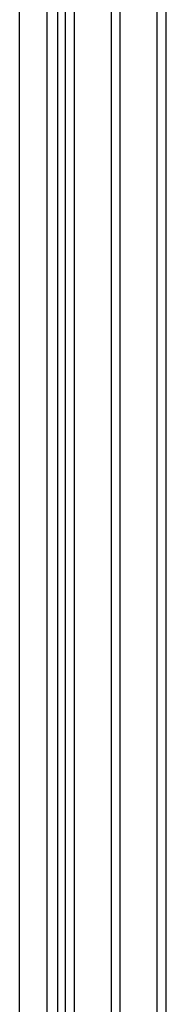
# Model space of a CAD drawing. Extents: x -37 to 483, y -973 to -253.
# Tile 51 of 197: x 84 to 97, y -701 to -612. Entities that reach past the tile are written whole.
import ezdxf

# ---------------------------------------------------------------- set-up
doc = ezdxf.new("R2010")
doc.units = 0
doc.layers.add('LIVELLO_04', color=96, linetype='CONTINUOUS')
doc.layers.add('PREDEFINITO', color=7, linetype='CONTINUOUS')

msp = doc.modelspace()

# ---------------------------------------------------------------- linework, layer by layer
at = {"layer": 'LIVELLO_04'}
for p, q in [((83.776, -918.252, 279.524), (83.776, -299.946, 293.713)), ((86.269, -918.269, 278.902), (86.269, -299.964, 293.09)), ((88.763, -918.287, 278.28), (88.763, -299.981, 292.468)), ((87.926, -911.374, 293.158), (87.926, -306.072, 307.048)), ((92.909, -911.409, 291.9), (92.909, -306.107, 305.79)), ((83.776, -918.252, 279.524), (83.776, -311.39, 293.45)), ((92.115, -904.546, 306.798), (92.115, -312.148, 320.392)), ((97.098, -904.581, 305.54), (97.098, -312.183, 319.134))]:
    msp.add_line(p, q, dxfattribs=at)
at = {"layer": 'PREDEFINITO'}
for p, q in [((96.244, -300.033, 290.602), (96.244, -918.339, 276.413)), ((83.776, -903.455, 279.864), (83.776, -315.211, 293.362)), ((83.776, -898.237, 291.657), (83.776, -319.778, 304.931)), ((87.236, -897.673, 291.244), (87.236, -320.365, 304.492))]:
    msp.add_line(p, q, dxfattribs=at)

doc.saveas('drawing.dxf')
